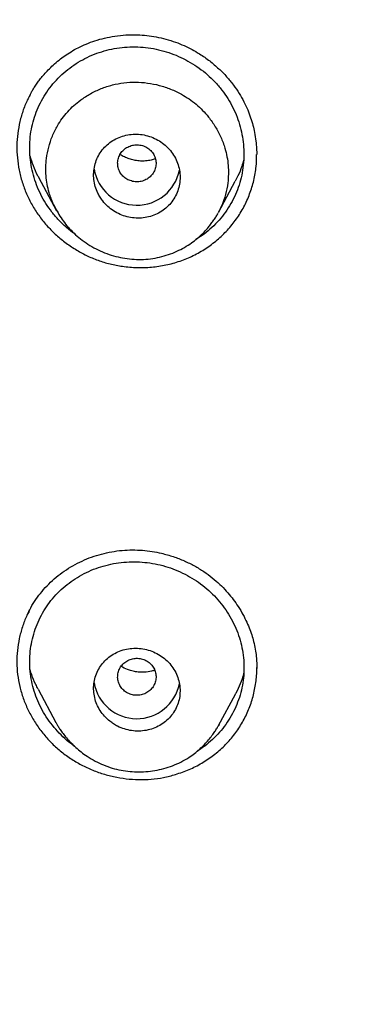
# Model space of a CAD drawing. Header units: millimetres. Extents: x 8 to 827, y 12 to 1643.
# Tile 96 of 134: x 432 to 439, y 1468 to 1488. Entities that reach past the tile are written whole.
import ezdxf

# ---------------------------------------------------------------- set-up
doc = ezdxf.new("R2010")
doc.units = ezdxf.units.MM

msp = doc.modelspace()

# ---------------------------------------------------------------- linework, layer by layer
at = {"color": 7, "linetype": 'Continuous', "lineweight": 30}
for p, q in [((432.332, 1485.072), (432.703, 1484.376)), ((436.079, 1484.336), (436.427, 1484.99)), ((432.32, 1474.403), (432.691, 1473.708)), ((436.079, 1473.642), (436.429, 1474.298)), ((432.699, 1473.699), (432.694, 1473.709)), ((436.088, 1473.665), (436.076, 1473.645))]:
    msp.add_line(p, q, dxfattribs=at)
for centre, start, end in [((434.377, 1485.395), 189.5751, 348.9855), ((434.377, 1474.691), 189.9679, 348.8201)]:
    msp.add_arc(centre, 0.904, start, end, dxfattribs=at)
for points, knots in [([(518.615, 1485.143), (518.616, 1485.158), (518.617, 1485.191), (518.618, 1485.25), (518.62, 1485.333), (518.623, 1485.444), (518.626, 1485.587), (518.63, 1485.756), (518.633, 1485.95), (518.636, 1486.17), (518.638, 1486.415), (518.639, 1486.677), (518.639, 1486.956), (518.637, 1487.248), (518.634, 1487.562), (518.628, 1487.898), (518.619, 1488.255), (518.608, 1488.632), (518.585, 1489.253), (518.542, 1490.103), (518.469, 1491.132), (518.382, 1492.104), (518.285, 1493.021), (518.174, 1493.922), (518.051, 1494.805), (517.916, 1495.672), (517.77, 1496.521), (517.614, 1497.353), (517.478, 1498.022), (517.368, 1498.532), (517.29, 1498.887), (517.211, 1499.23), (517.135, 1499.556), (517.062, 1499.859), (516.992, 1500.14), (516.927, 1500.399), (516.866, 1500.635), (516.81, 1500.849), (516.759, 1501.041), (516.714, 1501.212), (516.677, 1501.346), (516.649, 1501.449), (516.628, 1501.525), (516.609, 1501.592), (516.594, 1501.647), (516.581, 1501.692), (516.568, 1501.741), (516.549, 1501.806), (516.523, 1501.899), (516.488, 1502.019), (516.446, 1502.167), (516.4, 1502.326), (516.35, 1502.494), (516.299, 1502.664), (516.245, 1502.843), (516.19, 1503.024), (516.057, 1503.454), (515.839, 1504.133), (515.524, 1505.06), (515.19, 1505.989), (514.882, 1506.8), (514.606, 1507.497), (514.366, 1508.084), (514.112, 1508.684), (513.843, 1509.298), (513.559, 1509.927), (513.241, 1510.608), (512.885, 1511.344), (512.487, 1512.135), (512.064, 1512.942), (511.655, 1513.694), (511.265, 1514.388), (510.897, 1515.021), (510.583, 1515.547), (510.33, 1515.961), (510.146, 1516.258), (509.967, 1516.543), (509.795, 1516.814), (509.616, 1517.092), (509.431, 1517.375), (509.243, 1517.66), (509.068, 1517.922), (508.905, 1518.162), (508.756, 1518.381), (508.62, 1518.578), (508.501, 1518.748), (508.399, 1518.895), (508.312, 1519.017), (508.237, 1519.123), (508.175, 1519.211), (508.124, 1519.283), (508.081, 1519.342), (508.041, 1519.397), (507.996, 1519.46), (507.94, 1519.539), (507.869, 1519.636), (507.785, 1519.751), (507.691, 1519.88), (507.56, 1520.058), (507.391, 1520.284), (507.182, 1520.563), (506.957, 1520.857), (506.717, 1521.168), (506.461, 1521.495), (506.189, 1521.837), (505.9, 1522.194), (505.594, 1522.566), (505.27, 1522.953), (504.928, 1523.354), (504.569, 1523.769), (504.116, 1524.28), (503.567, 1524.884), (502.917, 1525.577), (502.245, 1526.27), (501.552, 1526.961), (500.837, 1527.649), (500.094, 1528.341), (499.323, 1529.033), (498.527, 1529.723), (497.707, 1530.408), (496.863, 1531.087), (495.989, 1531.765), (495.217, 1532.34), (494.557, 1532.816), (494.025, 1533.192), (493.496, 1533.556), (492.98, 1533.904), (492.477, 1534.236), (491.987, 1534.552), (491.497, 1534.862), (491.007, 1535.165), (490.519, 1535.46), (490.049, 1535.739), (489.598, 1536.001), (489.161, 1536.25), (488.741, 1536.485), (488.336, 1536.707), (487.953, 1536.914), (487.592, 1537.105), (487.253, 1537.282), (486.936, 1537.445), (486.65, 1537.591), (486.392, 1537.72), (486.162, 1537.834), (485.951, 1537.937), (485.76, 1538.03), (485.589, 1538.113), (485.432, 1538.188), (485.291, 1538.255), (485.169, 1538.312), (485.078, 1538.355), (485.014, 1538.385), (484.974, 1538.404), (484.949, 1538.416), (484.937, 1538.421), (484.933, 1538.423), (484.931, 1538.424), (484.93, 1538.425), (484.924, 1538.427), (484.913, 1538.433), (484.891, 1538.443), (484.856, 1538.459), (484.805, 1538.483), (484.734, 1538.516), (484.641, 1538.559), (484.521, 1538.614), (484.374, 1538.681), (484.203, 1538.758), (484.009, 1538.845), (483.796, 1538.94), (483.566, 1539.041), (483.318, 1539.148), (483.05, 1539.263), (482.76, 1539.385), (482.451, 1539.514), (482.123, 1539.648), (481.776, 1539.788), (481.407, 1539.934), (481.015, 1540.086), (480.598, 1540.244), (480.156, 1540.408), (479.691, 1540.576), (479.204, 1540.748), (478.694, 1540.922), (478.161, 1541.1), (477.584, 1541.286), (476.96, 1541.48), (476.287, 1541.682), (475.585, 1541.883), (474.854, 1542.083), (474.093, 1542.281), (473.319, 1542.473), (472.532, 1542.656), (471.733, 1542.832), (470.908, 1543.002), (470.056, 1543.165), (469.228, 1543.312), (468.427, 1543.444), (467.659, 1543.56), (466.886, 1543.667), (466.115, 1543.764), (465.352, 1543.851), (464.552, 1543.932), (463.716, 1544.006), (462.846, 1544.07), (461.987, 1544.122), (461.058, 1544.165), (460.061, 1544.196), (459, 1544.211), (457.959, 1544.208), (456.938, 1544.188), (455.944, 1544.153), (454.977, 1544.103), (454.037, 1544.041), (453.118, 1543.966), (452.213, 1543.879), (451.324, 1543.781), (450.451, 1543.672), (449.599, 1543.553), (448.77, 1543.427), (447.963, 1543.293), (447.177, 1543.152), (446.415, 1543.005), (445.675, 1542.853), (444.957, 1542.697), (444.261, 1542.538), (443.586, 1542.375), (442.978, 1542.221), (442.434, 1542.078), (441.949, 1541.946), (441.478, 1541.814), (441.017, 1541.681), (440.485, 1541.522), (439.869, 1541.333), (439.163, 1541.107), (438.438, 1540.865), (437.695, 1540.606), (436.934, 1540.33), (436.168, 1540.04), (435.399, 1539.737), (434.626, 1539.421), (433.838, 1539.086), (433.038, 1538.732), (432.224, 1538.358), (431.398, 1537.963), (430.56, 1537.546), (429.74, 1537.123), (428.94, 1536.694), (428.16, 1536.262), (427.373, 1535.81), (426.579, 1535.338), (425.778, 1534.846), (424.972, 1534.332), (424.161, 1533.797), (423.347, 1533.24), (422.529, 1532.662), (421.709, 1532.06), (420.886, 1531.434), (420.122, 1530.832), (419.417, 1530.257), (418.77, 1529.714), (418.13, 1529.162), (417.507, 1528.608), (416.91, 1528.062), (416.34, 1527.526), (415.797, 1527.001), (415.28, 1526.489), (414.788, 1525.99), (414.324, 1525.507), (413.886, 1525.041), (413.473, 1524.593), (413.083, 1524.16), (412.71, 1523.738), (412.354, 1523.327), (412.015, 1522.929), (411.698, 1522.55), (411.402, 1522.189), (411.126, 1521.847), (410.869, 1521.526), (410.638, 1521.231), (410.431, 1520.964), (410.246, 1520.723), (410.076, 1520.499), (409.921, 1520.293), (409.781, 1520.105), (409.651, 1519.929), (409.533, 1519.768), (409.425, 1519.621), (409.347, 1519.512), (409.291, 1519.434), (409.254, 1519.383), (409.216, 1519.331), (409.174, 1519.272), (409.12, 1519.196), (409.052, 1519.1), (408.968, 1518.981), (408.87, 1518.842), (408.758, 1518.682), (408.633, 1518.502), (408.495, 1518.301), (408.344, 1518.079), (408.183, 1517.84), (408.014, 1517.586), (407.836, 1517.316), (407.647, 1517.026), (407.449, 1516.717), (407.241, 1516.387), (406.982, 1515.972), (406.682, 1515.479), (406.347, 1514.916), (405.99, 1514.298), (405.613, 1513.627), (405.221, 1512.903), (404.849, 1512.192), (404.493, 1511.49), (404.155, 1510.796), (403.832, 1510.112), (403.527, 1509.444), (403.24, 1508.79), (402.969, 1508.153), (402.713, 1507.53), (402.415, 1506.779), (402.08, 1505.894), (401.715, 1504.871), (401.461, 1504.113), (401.303, 1503.623), (401.232, 1503.399), (401.162, 1503.175), (401.093, 1502.952), (401.026, 1502.73), (400.964, 1502.523), (400.909, 1502.337), (400.863, 1502.177), (400.823, 1502.04), (400.79, 1501.925), (400.764, 1501.832), (400.744, 1501.762), (400.729, 1501.709), (400.715, 1501.659), (400.695, 1501.586), (400.665, 1501.478), (400.626, 1501.337), (400.583, 1501.177), (400.535, 1500.999), (400.482, 1500.798), (400.423, 1500.574), (400.359, 1500.324), (400.291, 1500.05), (400.218, 1499.751), (400.141, 1499.429), (400.052, 1499.047), (399.954, 1498.609), (399.849, 1498.123), (399.723, 1497.511), (399.58, 1496.77), (399.426, 1495.896), (399.284, 1495.003), (399.154, 1494.092), (399.037, 1493.163), (398.934, 1492.215), (398.846, 1491.25), (398.79, 1490.476), (398.755, 1489.9), (398.735, 1489.526), (398.718, 1489.15), (398.703, 1488.776), (398.691, 1488.411), (398.681, 1488.044), (398.674, 1487.681), (398.669, 1487.323), (398.667, 1486.991), (398.667, 1486.695), (398.668, 1486.432), (398.67, 1486.202), (398.672, 1485.993), (398.675, 1485.807), (398.678, 1485.651), (398.681, 1485.521), (398.683, 1485.417), (398.685, 1485.329), (398.687, 1485.256), (398.689, 1485.199), (398.69, 1485.165), (398.69, 1485.151)], [0, 0, 0, 0, 0.000224, 0.00053, 0.00092, 0.001546, 0.002312, 0.003218, 0.004264, 0.005451, 0.006778, 0.008245, 0.009716, 0.011305, 0.013013, 0.014838, 0.016782, 0.018845, 0.021009, 0.026938, 0.032761, 0.03787, 0.042896, 0.047838, 0.052695, 0.057469, 0.062159, 0.066766, 0.071289, 0.073292, 0.075279, 0.077217, 0.079036, 0.080732, 0.082304, 0.083754, 0.085079, 0.086281, 0.08736, 0.088318, 0.089153, 0.089633, 0.090061, 0.090436, 0.090755, 0.090996, 0.0912, 0.091572, 0.092098, 0.092777, 0.09361, 0.094596, 0.095478, 0.096455, 0.097484, 0.098514, 0.099546, 0.104806, 0.110107, 0.115448, 0.120832, 0.124176, 0.127593, 0.131111, 0.13473, 0.138449, 0.142269, 0.146899, 0.151668, 0.156577, 0.161625, 0.165485, 0.169423, 0.173439, 0.175359, 0.177252, 0.17906, 0.180783, 0.182423, 0.184391, 0.186222, 0.187916, 0.189472, 0.190891, 0.192173, 0.193317, 0.194236, 0.195043, 0.195736, 0.196316, 0.196783, 0.197148, 0.197489, 0.197879, 0.198396, 0.199038, 0.199806, 0.200686, 0.201612, 0.203358, 0.205223, 0.207206, 0.209308, 0.211528, 0.213868, 0.216326, 0.218903, 0.221598, 0.224413, 0.227346, 0.230398, 0.235346, 0.240417, 0.245613, 0.250781, 0.256066, 0.261468, 0.266985, 0.272618, 0.278264, 0.284021, 0.289889, 0.295869, 0.299337, 0.302828, 0.306234, 0.309532, 0.312722, 0.315804, 0.318777, 0.321924, 0.324939, 0.327824, 0.330578, 0.333201, 0.335773, 0.338207, 0.3405, 0.342654, 0.344669, 0.346544, 0.34828, 0.349749, 0.3511, 0.352334, 0.353451, 0.354451, 0.355334, 0.356194, 0.356904, 0.357462, 0.357781, 0.358015, 0.358164, 0.358207, 0.358221, 0.358229, 0.358238, 0.358253, 0.358324, 0.358446, 0.358621, 0.358933, 0.359338, 0.359836, 0.360554, 0.361406, 0.36239, 0.363507, 0.364758, 0.366055, 0.36747, 0.369003, 0.370654, 0.372423, 0.374274, 0.376239, 0.378318, 0.38051, 0.382864, 0.385335, 0.387925, 0.390632, 0.393457, 0.396401, 0.399462, 0.402993, 0.406669, 0.41049, 0.414456, 0.418567, 0.422823, 0.426968, 0.431242, 0.435644, 0.440176, 0.444836, 0.448819, 0.452891, 0.45699, 0.461043, 0.465052, 0.469015, 0.473627, 0.478177, 0.482664, 0.487089, 0.492729, 0.498264, 0.503694, 0.509016, 0.514231, 0.519249, 0.524164, 0.528976, 0.533685, 0.538385, 0.542978, 0.547464, 0.551843, 0.556116, 0.560282, 0.564342, 0.568286, 0.572125, 0.575858, 0.579485, 0.583006, 0.585698, 0.588325, 0.590886, 0.593382, 0.595849, 0.599614, 0.603498, 0.607502, 0.611626, 0.615869, 0.620232, 0.624509, 0.628893, 0.633386, 0.637987, 0.642695, 0.647512, 0.652438, 0.657471, 0.662084, 0.666784, 0.671572, 0.676447, 0.68141, 0.686461, 0.691599, 0.696814, 0.702117, 0.707507, 0.712984, 0.71855, 0.722984, 0.727473, 0.732009, 0.736457, 0.740762, 0.744926, 0.748947, 0.752825, 0.756561, 0.760153, 0.763542, 0.766794, 0.769908, 0.772884, 0.775824, 0.778617, 0.781262, 0.783759, 0.786108, 0.788309, 0.790363, 0.792116, 0.793745, 0.795249, 0.79663, 0.797886, 0.799019, 0.80014, 0.801105, 0.801945, 0.802303, 0.802637, 0.802967, 0.803334, 0.803804, 0.804452, 0.805233, 0.806146, 0.80719, 0.808367, 0.809675, 0.811115, 0.812687, 0.814303, 0.816039, 0.817893, 0.819867, 0.821959, 0.824171, 0.827748, 0.831266, 0.834725, 0.839262, 0.843692, 0.848014, 0.852228, 0.856416, 0.860493, 0.864457, 0.868309, 0.872048, 0.875674, 0.879214, 0.885144, 0.891023, 0.896852, 0.898128, 0.899401, 0.900672, 0.901941, 0.903207, 0.904433, 0.905463, 0.906366, 0.907141, 0.90779, 0.908311, 0.908708, 0.908975, 0.909213, 0.909546, 0.910216, 0.911045, 0.911919, 0.912919, 0.914046, 0.9153, 0.916706, 0.918243, 0.919912, 0.921711, 0.923642, 0.926314, 0.929024, 0.931764, 0.936506, 0.941337, 0.946258, 0.95127, 0.956371, 0.961562, 0.966843, 0.972214, 0.974243, 0.976284, 0.978337, 0.980402, 0.982404, 0.984299, 0.986395, 0.988343, 0.990142, 0.991793, 0.993164, 0.994413, 0.99554, 0.996543, 0.997425, 0.998065, 0.998621, 0.999092, 0.999479, 0.999781, 1, 1, 1, 1]), ([(419.368, 1438.967), (418.73, 1439.521), (417.455, 1440.63), (415.64, 1442.393), (413.901, 1444.225), (412.247, 1446.129), (410.679, 1448.101), (409.2, 1450.135), (407.813, 1452.229), (406.521, 1454.379), (405.325, 1456.58), (404.23, 1458.83), (403.237, 1461.123), (402.348, 1463.456), (401.565, 1465.825), (400.889, 1468.223), (400.32, 1470.647), (399.859, 1473.093), (399.507, 1475.555), (399.266, 1478.03), (399.135, 1480.513), (399.117, 1482.999), (399.211, 1485.483), (399.416, 1487.961), (399.732, 1490.428), (400.158, 1492.88), (400.692, 1495.312), (401.334, 1497.719), (402.082, 1500.098), (402.936, 1502.443), (403.895, 1504.75), (404.958, 1507.014), (406.121, 1509.231), (407.382, 1511.398), (408.739, 1513.511), (410.188, 1515.565), (411.727, 1517.558), (413.354, 1519.484), (415.065, 1521.341), (416.858, 1523.124), (418.73, 1524.83), (420.677, 1526.455), (422.695, 1527.998), (424.78, 1529.456), (426.928, 1530.826), (429.134, 1532.105), (431.396, 1533.292), (433.709, 1534.383), (436.068, 1535.376), (438.47, 1536.268), (440.91, 1537.059), (443.383, 1537.747), (445.884, 1538.332), (448.409, 1538.813), (450.953, 1539.188), (453.511, 1539.456), (456.08, 1539.624), (457.795, 1539.645), (458.653, 1539.656)], [0, 0, 0, 0, 0.017858, 0.035716, 0.053573, 0.07143, 0.089286, 0.107143, 0.124999, 0.142856, 0.160713, 0.178571, 0.196429, 0.214287, 0.232143, 0.25, 0.267856, 0.285712, 0.303568, 0.321425, 0.339282, 0.35714, 0.374998, 0.392856, 0.410713, 0.42857, 0.446428, 0.464285, 0.482142, 0.499999, 0.517857, 0.535714, 0.553571, 0.571428, 0.589285, 0.607142, 0.624999, 0.642856, 0.660713, 0.67857, 0.696427, 0.714284, 0.732141, 0.749999, 0.767857, 0.785715, 0.803573, 0.821432, 0.83929, 0.857149, 0.875005, 0.892861, 0.910716, 0.928572, 0.946428, 0.964284, 0.982141, 1, 1, 1, 1]), ([(458.653, 1537.367), (458.049, 1537.362), (456.841, 1537.351), (455.03, 1537.265), (453.223, 1537.126), (451.419, 1536.932), (449.618, 1536.682), (447.824, 1536.377), (446.092, 1536.029), (444.426, 1535.644), (442.828, 1535.228), (441.247, 1534.769), (439.684, 1534.267), (438.138, 1533.722), (436.556, 1533.114), (434.943, 1532.438), (433.303, 1531.692), (431.692, 1530.898), (430.11, 1530.057), (428.558, 1529.169), (427.033, 1528.233), (425.577, 1527.276), (424.192, 1526.305), (422.877, 1525.326), (421.595, 1524.313), (420.343, 1523.264), (419.123, 1522.181), (417.901, 1521.031), (416.681, 1519.813), (415.47, 1518.524), (414.301, 1517.2), (413.176, 1515.839), (412.094, 1514.443), (411.053, 1513.01), (410.084, 1511.583), (409.184, 1510.169), (408.355, 1508.776), (407.569, 1507.365), (406.828, 1505.934), (406.13, 1504.485), (405.458, 1502.974), (404.815, 1501.402), (404.208, 1499.768), (403.655, 1498.116), (403.155, 1496.446), (402.708, 1494.757), (402.315, 1493.049), (401.984, 1491.374), (401.713, 1489.737), (401.498, 1488.146), (401.332, 1486.553), (401.213, 1484.957), (401.142, 1483.359), (401.119, 1481.714), (401.148, 1480.022), (401.235, 1478.286), (401.378, 1476.551), (401.579, 1474.819), (401.836, 1473.088), (402.15, 1471.36), (402.509, 1469.69), (402.906, 1468.082), (403.336, 1466.538), (403.812, 1465.009), (404.332, 1463.496), (404.897, 1461.999), (405.525, 1460.472), (406.222, 1458.919), (406.99, 1457.344), (407.811, 1455.791), (408.684, 1454.26), (409.61, 1452.752), (410.585, 1451.271), (411.576, 1449.863), (412.577, 1448.528), (413.584, 1447.264), (414.627, 1446.029), (415.706, 1444.824), (416.821, 1443.65), (418.006, 1442.471), (419.265, 1441.293), (420.599, 1440.121), (421.974, 1438.988), (423.389, 1437.894), (424.844, 1436.84), (426.334, 1435.831), (427.809, 1434.895), (429.264, 1434.031), (430.695, 1433.235), (432.149, 1432.48), (433.623, 1431.765), (435.119, 1431.093), (436.685, 1430.442), (438.318, 1429.818), (440.02, 1429.226), (441.739, 1428.687), (443.475, 1428.2), (445.229, 1427.766), (446.996, 1427.384), (448.724, 1427.066), (450.408, 1426.807), (452.047, 1426.6), (453.691, 1426.44), (455.34, 1426.326), (456.995, 1426.254), (458.1, 1426.245), (458.653, 1426.241)], [0, 0, 0, 0, 0.01003, 0.020054, 0.030083, 0.040124, 0.050187, 0.060282, 0.070362, 0.079553, 0.088711, 0.097842, 0.106955, 0.116055, 0.12515, 0.135215, 0.145244, 0.155247, 0.165233, 0.175211, 0.185191, 0.195231, 0.204429, 0.213609, 0.222777, 0.23194, 0.241107, 0.250284, 0.260264, 0.270231, 0.280194, 0.290164, 0.300149, 0.31016, 0.320251, 0.329484, 0.338685, 0.347862, 0.357022, 0.366175, 0.375328, 0.385279, 0.395221, 0.405163, 0.415118, 0.425096, 0.435106, 0.445185, 0.454404, 0.463594, 0.472765, 0.481925, 0.491084, 0.500249, 0.510205, 0.520158, 0.530119, 0.540101, 0.550114, 0.56017, 0.570237, 0.579425, 0.588586, 0.597726, 0.606856, 0.615983, 0.625115, 0.635087, 0.645061, 0.655045, 0.665052, 0.67509, 0.685171, 0.695207, 0.70436, 0.713496, 0.722621, 0.731743, 0.74087, 0.750008, 0.759978, 0.769956, 0.779952, 0.789974, 0.800033, 0.810138, 0.820182, 0.829338, 0.838477, 0.847605, 0.856731, 0.86586, 0.875, 0.885017, 0.895019, 0.905016, 0.915017, 0.92503, 0.935066, 0.945076, 0.954226, 0.963368, 0.97251, 0.981657, 0.990818, 1, 1, 1, 1]), ([(401.62, 1481.768), (401.628, 1482.441), (401.642, 1483.786), (401.761, 1485.8), (401.95, 1487.807), (402.217, 1489.806), (402.561, 1491.798), (402.971, 1493.741), (403.444, 1495.631), (403.972, 1497.466), (404.567, 1499.283), (405.227, 1501.082), (405.965, 1502.89), (406.781, 1504.701), (407.681, 1506.512), (408.65, 1508.291), (409.688, 1510.039), (410.795, 1511.754), (411.946, 1513.401), (413.132, 1514.976), (414.349, 1516.478), (415.618, 1517.939), (416.941, 1519.357), (418.337, 1520.754), (419.809, 1522.124), (421.356, 1523.464), (422.956, 1524.749), (424.609, 1525.981), (426.313, 1527.158), (428.027, 1528.253), (429.745, 1529.269), (431.461, 1530.207), (433.21, 1531.086), (434.991, 1531.907), (436.833, 1532.681), (438.735, 1533.404), (440.696, 1534.069), (442.687, 1534.666), (444.707, 1535.194), (446.753, 1535.652), (448.778, 1536.032), (450.77, 1536.337), (452.726, 1536.569), (454.685, 1536.736), (456.647, 1536.836), (458.654, 1536.871), (460.704, 1536.836), (462.794, 1536.726), (464.878, 1536.541), (466.956, 1536.282), (469.027, 1535.95), (471.043, 1535.552), (472.999, 1535.097), (474.893, 1534.589), (476.764, 1534.019), (478.611, 1533.388), (480.477, 1532.679), (482.358, 1531.89), (484.247, 1531.014), (486.1, 1530.073), (487.917, 1529.067), (489.697, 1527.995), (491.403, 1526.882), (493.033, 1525.736), (494.585, 1524.564), (496.089, 1523.345), (497.548, 1522.077), (498.991, 1520.732), (500.413, 1519.31), (501.808, 1517.806), (503.144, 1516.256), (504.421, 1514.658), (505.64, 1513.012), (506.776, 1511.353), (507.83, 1509.69), (508.802, 1508.029), (509.712, 1506.341), (510.561, 1504.623), (511.362, 1502.845), (512.11, 1501.007), (512.801, 1499.11), (513.419, 1497.19), (513.965, 1495.247), (514.439, 1493.278), (514.832, 1491.324), (515.148, 1489.392), (515.39, 1487.493), (515.561, 1485.588), (515.668, 1483.68), (515.681, 1482.405), (515.688, 1481.768)], [0, 0, 0, 0, 0.011674, 0.023319, 0.034953, 0.046594, 0.058259, 0.069953, 0.080961, 0.091959, 0.102962, 0.113984, 0.125039, 0.136637, 0.148231, 0.159838, 0.171475, 0.183157, 0.194877, 0.205905, 0.216918, 0.22793, 0.238954, 0.250002, 0.261585, 0.273174, 0.284784, 0.296429, 0.308126, 0.319837, 0.330846, 0.341843, 0.352841, 0.363852, 0.374887, 0.386465, 0.398061, 0.409688, 0.421363, 0.433098, 0.444853, 0.455881, 0.466873, 0.477842, 0.4888, 0.499758, 0.511447, 0.523122, 0.534797, 0.546486, 0.558206, 0.569931, 0.580933, 0.591898, 0.602839, 0.613767, 0.624694, 0.636409, 0.648098, 0.659775, 0.671455, 0.683154, 0.694888, 0.705917, 0.716904, 0.727863, 0.738806, 0.749745, 0.761427, 0.773085, 0.784734, 0.79639, 0.808067, 0.819807, 0.830858, 0.841874, 0.852868, 0.863854, 0.874847, 0.886477, 0.898088, 0.909698, 0.921323, 0.932981, 0.944738, 0.955821, 0.966873, 0.97791, 0.988948, 1, 1, 1, 1]), ([(432.147, 1486.779), (432.156, 1486.796), (432.176, 1486.834), (432.212, 1486.9), (432.258, 1486.974), (432.313, 1487.053), (432.375, 1487.135), (432.447, 1487.221), (432.534, 1487.315), (432.638, 1487.416), (432.753, 1487.515), (432.878, 1487.608), (433.01, 1487.695), (433.159, 1487.778), (433.324, 1487.855), (433.507, 1487.923), (433.706, 1487.978), (433.922, 1488.019), (434.153, 1488.043), (434.376, 1488.045), (434.587, 1488.03), (434.783, 1488.001), (434.984, 1487.956), (435.116, 1487.912), (435.183, 1487.89)], [0, 0, 0, 0, 0.0206083, 0.0436843, 0.0695185, 0.0984877, 0.1259905, 0.1581371, 0.1949215, 0.2363337, 0.2823585, 0.3242251, 0.369272, 0.4174942, 0.4689411, 0.5236938, 0.581792, 0.6432524, 0.7080644, 0.7761901, 0.8294352, 0.8844908, 0.941343, 1, 1, 1, 1]), ([(435.183, 1487.89), (435.242, 1487.867), (435.359, 1487.821), (435.525, 1487.739), (435.706, 1487.634), (435.893, 1487.503), (436.082, 1487.342), (436.247, 1487.174), (436.388, 1487), (436.508, 1486.825), (436.607, 1486.652), (436.686, 1486.481), (436.748, 1486.317), (436.795, 1486.161), (436.832, 1485.999), (436.858, 1485.835), (436.872, 1485.68), (436.873, 1485.586), (436.873, 1485.546)], [0, 0, 0, 0, 0.061178, 0.120552, 0.178179, 0.261403, 0.340876, 0.416666, 0.488837, 0.557452, 0.622516, 0.683731, 0.741128, 0.794768, 0.844689, 0.905493, 0.959756, 1, 1, 1, 1]), ([(432.289, 1484.913), (432.265, 1484.981), (432.217, 1485.117), (432.172, 1485.327), (432.146, 1485.54), (432.143, 1485.755), (432.16, 1485.968), (432.199, 1486.177), (432.26, 1486.381), (432.341, 1486.576), (432.442, 1486.763), (432.561, 1486.938), (432.699, 1487.101), (432.853, 1487.251), (433.021, 1487.385), (433.201, 1487.501), (433.392, 1487.599), (433.593, 1487.678), (433.801, 1487.737), (434.014, 1487.776), (434.231, 1487.794), (434.45, 1487.791), (434.669, 1487.767), (434.884, 1487.722), (435.094, 1487.658), (435.297, 1487.574), (435.492, 1487.472), (435.676, 1487.351), (435.848, 1487.215), (436.006, 1487.062), (436.148, 1486.895), (436.273, 1486.717), (436.38, 1486.528), (436.467, 1486.33), (436.534, 1486.125), (436.58, 1485.916), (436.605, 1485.703), (436.608, 1485.487), (436.591, 1485.273), (436.552, 1485.064), (436.492, 1484.86), (436.412, 1484.664), (436.312, 1484.477), (436.194, 1484.301), (436.057, 1484.138), (435.903, 1483.989), (435.753, 1483.867), (435.649, 1483.803), (435.606, 1483.776)], [0, 0, 0, 0, 0.021819, 0.043777, 0.065696, 0.087488, 0.109583, 0.13139, 0.153127, 0.175013, 0.196856, 0.218586, 0.240419, 0.262568, 0.284645, 0.306451, 0.328197, 0.350095, 0.371947, 0.393676, 0.415497, 0.43762, 0.4594, 0.481335, 0.503284, 0.525099, 0.546913, 0.568871, 0.590789, 0.612575, 0.634696, 0.656512, 0.678236, 0.700085, 0.721958, 0.743695, 0.765512, 0.787622, 0.809734, 0.831549, 0.853279, 0.875143, 0.897005, 0.918734, 0.940551, 0.96267, 0.984449, 1, 1, 1, 1]), ([(433.207, 1486.684), (433.274, 1486.73), (433.409, 1486.821), (433.632, 1486.925), (433.865, 1487.002), (434.106, 1487.048), (434.353, 1487.062), (434.6, 1487.043), (434.845, 1486.994), (435.083, 1486.915), (435.29, 1486.817), (435.466, 1486.709), (435.613, 1486.596), (435.749, 1486.47), (435.885, 1486.315), (436.015, 1486.129), (436.13, 1485.911), (436.209, 1485.699), (436.257, 1485.501), (436.282, 1485.319), (436.287, 1485.137), (436.272, 1484.934), (436.229, 1484.716), (436.162, 1484.508), (436.099, 1484.388), (436.074, 1484.339)], [0, 0, 0, 0, 0.0483498, 0.0966409, 0.1447646, 0.1926291, 0.2404437, 0.2885979, 0.3369912, 0.3854515, 0.4337966, 0.4699047, 0.5058799, 0.5419602, 0.5781878, 0.6266595, 0.6752469, 0.7238489, 0.7602864, 0.7967076, 0.8331333, 0.8695903, 0.918232, 0.9668809, 1, 1, 1, 1]), ([(432.158, 1486.796), (432.142, 1486.768), (432.083, 1486.667), (432.009, 1486.48), (431.937, 1486.237), (431.892, 1485.987), (431.874, 1485.734), (431.884, 1485.478), (431.921, 1485.223), (431.985, 1484.972), (432.074, 1484.729), (432.19, 1484.497), (432.331, 1484.278), (432.493, 1484.072), (432.676, 1483.884), (432.876, 1483.716), (433.094, 1483.568), (433.325, 1483.441), (433.567, 1483.339), (433.818, 1483.262), (433.991, 1483.232), (434.077, 1483.217)], [0, 0, 0, 0, 0.020839, 0.074755, 0.12909, 0.183484, 0.237457, 0.291613, 0.34655, 0.401431, 0.455627, 0.509764, 0.564474, 0.619231, 0.673392, 0.727544, 0.782274, 0.83704, 0.891175, 0.945292, 1, 1, 1, 1]), ([(432.704, 1484.392), (432.681, 1484.435), (432.618, 1484.55), (432.555, 1484.731), (432.507, 1484.926), (432.483, 1485.106), (432.479, 1485.286), (432.494, 1485.486), (432.536, 1485.703), (432.613, 1485.932), (432.711, 1486.131), (432.82, 1486.301), (432.934, 1486.442), (433.063, 1486.572), (433.159, 1486.647), (433.207, 1486.684)], [0, 0, 0, 0, 0.056748, 0.151147, 0.22162, 0.291797, 0.362122, 0.432687, 0.52706, 0.62164, 0.716256, 0.787205, 0.858131, 0.929048, 1, 1, 1, 1]), ([(433.565, 1484.741), (433.58, 1484.713), (433.61, 1484.657), (433.677, 1484.563), (433.768, 1484.464), (433.89, 1484.37), (434.025, 1484.297), (434.171, 1484.246), (434.322, 1484.221), (434.474, 1484.219), (434.624, 1484.244), (434.766, 1484.291), (434.897, 1484.362), (435.013, 1484.453), (435.111, 1484.562), (435.189, 1484.686), (435.244, 1484.822), (435.275, 1484.966), (435.28, 1485.113), (435.26, 1485.261), (435.214, 1485.404), (435.145, 1485.539), (435.053, 1485.661), (434.942, 1485.767), (434.815, 1485.853), (434.675, 1485.918), (434.527, 1485.959), (434.375, 1485.976), (434.223, 1485.967), (434.076, 1485.934), (433.938, 1485.877), (433.812, 1485.799), (433.702, 1485.701), (433.611, 1485.586), (433.542, 1485.457), (433.495, 1485.318), (433.474, 1485.172), (433.479, 1485.025), (433.507, 1484.879), (433.546, 1484.787), (433.565, 1484.741)], [0, 0, 0, 0, 0.017099, 0.034199, 0.061285, 0.088371, 0.115455, 0.14254, 0.169518, 0.196495, 0.22331, 0.250125, 0.276792, 0.303459, 0.330055, 0.356651, 0.383286, 0.409921, 0.436687, 0.463453, 0.490387, 0.517321, 0.544384, 0.571449, 0.598546, 0.625643, 0.652663, 0.679683, 0.706552, 0.733419, 0.760127, 0.786833, 0.813441, 0.840047, 0.866658, 0.893269, 0.919954, 0.946639, 0.973319, 1, 1, 1, 1]), ([(434.288, 1484.988), (434.323, 1484.983), (434.392, 1484.973), (434.496, 1484.991), (434.592, 1485.033), (434.673, 1485.099), (434.734, 1485.182), (434.772, 1485.277), (434.781, 1485.379), (434.763, 1485.479), (434.72, 1485.572), (434.652, 1485.65), (434.566, 1485.709), (434.467, 1485.745), (434.362, 1485.754), (434.258, 1485.737), (434.162, 1485.695), (434.081, 1485.63), (434.02, 1485.547), (433.982, 1485.451), (433.973, 1485.35), (433.991, 1485.249), (434.034, 1485.156), (434.102, 1485.078), (434.188, 1485.018), (434.255, 1484.998), (434.288, 1484.988)], [0, 0, 0, 0, 0.041659, 0.083341, 0.125, 0.166659, 0.208341, 0.25, 0.291659, 0.333341, 0.375, 0.416659, 0.458341, 0.5, 0.541659, 0.583341, 0.625, 0.666659, 0.708341, 0.75, 0.791659, 0.833341, 0.875, 0.916659, 0.958341, 1, 1, 1, 1]), ([(434.762, 1485.46), (434.734, 1485.45), (434.67, 1485.427), (434.564, 1485.411), (434.452, 1485.409), (434.345, 1485.422), (434.242, 1485.447), (434.143, 1485.485), (434.071, 1485.52), (434.035, 1485.546), (434.028, 1485.551)], [0, 0, 0, 0, 0.121255, 0.278836, 0.422318, 0.558496, 0.694481, 0.830688, 0.967625, 1, 1, 1, 1]), ([(434.077, 1483.217), (434.178, 1483.206), (434.38, 1483.183), (434.685, 1483.195), (434.985, 1483.24), (435.277, 1483.32), (435.555, 1483.436), (435.815, 1483.584), (436.053, 1483.763), (436.268, 1483.97), (436.454, 1484.201), (436.611, 1484.453), (436.733, 1484.723), (436.817, 1485.007), (436.867, 1485.283), (436.87, 1485.464), (436.872, 1485.546)], [0, 0, 0, 0, 0.072469, 0.14442, 0.2169, 0.289725, 0.361697, 0.433937, 0.506371, 0.578388, 0.651055, 0.723552, 0.795474, 0.867972, 0.940124, 1, 1, 1, 1]), ([(432.334, 1485.072), (432.327, 1485.083), (432.283, 1485.159), (432.22, 1485.306), (432.175, 1485.446), (432.153, 1485.515)], [0, 0, 0, 0, 0.07899, 0.543476, 1, 1, 1, 1]), ([(436.6, 1485.432), (436.588, 1485.389), (436.558, 1485.275), (436.499, 1485.127), (436.444, 1485.027), (436.424, 1484.991)], [0, 0, 0, 0, 0.281144, 0.740413, 1, 1, 1, 1]), ([(433.093, 1483.883), (433.09, 1483.886), (433.025, 1483.928), (432.909, 1484.026), (432.75, 1484.178), (432.606, 1484.346), (432.48, 1484.525), (432.372, 1484.714), (432.317, 1484.846), (432.289, 1484.913)], [0, 0, 0, 0, 0.009984, 0.173914, 0.339741, 0.507124, 0.671885, 0.83563, 1, 1, 1, 1]), ([(432.697, 1484.397), (432.723, 1484.352), (432.774, 1484.26), (432.868, 1484.127), (432.976, 1483.997), (433.1, 1483.872), (433.241, 1483.755), (433.398, 1483.649), (433.569, 1483.556), (433.75, 1483.48), (433.937, 1483.421), (434.129, 1483.381), (434.323, 1483.36), (434.517, 1483.358), (434.71, 1483.378), (434.899, 1483.417), (435.08, 1483.474), (435.251, 1483.547), (435.406, 1483.631), (435.545, 1483.724), (435.668, 1483.823), (435.775, 1483.926), (435.86, 1484.021), (435.927, 1484.108), (435.981, 1484.183), (436.031, 1484.256), (436.058, 1484.303), (436.071, 1484.326)], [0, 0, 0, 0, 0.037398, 0.076488, 0.117238, 0.159626, 0.203661, 0.249673, 0.296844, 0.344068, 0.39129, 0.438452, 0.485513, 0.532463, 0.579332, 0.626127, 0.672865, 0.718393, 0.761692, 0.802734, 0.841506, 0.878013, 0.912269, 0.936369, 0.958646, 0.979646, 1, 1, 1, 1]), ([(515.688, 1481.768), (515.681, 1481.096), (515.666, 1479.753), (515.547, 1477.741), (515.357, 1475.735), (515.088, 1473.733), (514.744, 1471.736), (514.332, 1469.788), (513.859, 1467.893), (513.33, 1466.056), (512.736, 1464.239), (512.076, 1462.443), (511.339, 1460.638), (510.522, 1458.828), (509.622, 1457.018), (508.653, 1455.24), (507.615, 1453.492), (506.508, 1451.777), (505.357, 1450.131), (504.17, 1448.556), (502.954, 1447.054), (501.685, 1445.594), (500.363, 1444.176), (498.966, 1442.78), (497.494, 1441.409), (495.945, 1440.069), (494.341, 1438.782), (492.682, 1437.546), (490.972, 1436.367), (489.254, 1435.27), (487.536, 1434.255), (485.823, 1433.32), (484.08, 1432.443), (482.306, 1431.625), (480.47, 1430.853), (478.571, 1430.132), (476.61, 1429.466), (474.619, 1428.869), (472.599, 1428.341), (470.554, 1427.882), (468.53, 1427.503), (466.537, 1427.198), (464.581, 1426.966), (462.622, 1426.8), (460.661, 1426.7), (458.653, 1426.664), (456.603, 1426.699), (454.513, 1426.809), (452.429, 1426.994), (450.35, 1427.253), (448.28, 1427.585), (446.264, 1427.983), (444.307, 1428.438), (442.413, 1428.946), (440.543, 1429.516), (438.696, 1430.147), (436.83, 1430.856), (434.949, 1431.645), (433.06, 1432.52), (431.208, 1433.461), (429.391, 1434.467), (427.612, 1435.539), (425.905, 1436.651), (424.275, 1437.797), (422.722, 1438.97), (421.217, 1440.19), (419.758, 1441.458), (418.315, 1442.803), (416.893, 1444.226), (415.498, 1445.728), (414.163, 1447.278), (412.886, 1448.875), (411.668, 1450.52), (410.532, 1452.178), (409.477, 1453.842), (408.505, 1455.503), (407.595, 1457.192), (406.747, 1458.91), (405.946, 1460.69), (405.196, 1462.531), (404.504, 1464.431), (403.885, 1466.351), (403.34, 1468.291), (402.866, 1470.256), (402.474, 1472.205), (402.158, 1474.133), (401.918, 1476.033), (401.747, 1477.938), (401.64, 1479.851), (401.627, 1481.128), (401.62, 1481.768)], [0, 0, 0, 0, 0.011647, 0.023279, 0.034914, 0.046569, 0.058262, 0.069997, 0.081033, 0.092045, 0.103046, 0.114051, 0.125075, 0.136674, 0.148268, 0.159874, 0.171507, 0.183184, 0.194903, 0.205931, 0.216944, 0.227954, 0.238974, 0.250018, 0.2616, 0.2732, 0.284834, 0.296518, 0.308264, 0.319998, 0.330999, 0.341975, 0.352941, 0.363907, 0.374886, 0.386463, 0.398058, 0.409684, 0.421356, 0.433089, 0.444843, 0.455871, 0.466863, 0.477832, 0.488791, 0.499751, 0.51144, 0.523115, 0.53479, 0.54648, 0.558201, 0.569925, 0.580927, 0.591892, 0.602833, 0.61376, 0.624687, 0.6364, 0.648087, 0.659761, 0.671439, 0.683135, 0.694871, 0.705904, 0.716895, 0.727858, 0.738804, 0.749746, 0.761426, 0.773081, 0.784724, 0.796373, 0.808043, 0.819784, 0.830839, 0.841857, 0.852852, 0.863839, 0.87483, 0.886496, 0.898127, 0.909738, 0.921348, 0.932974, 0.944696, 0.955762, 0.96681, 0.977856, 0.988914, 1, 1, 1, 1]), ([(402.241, 1478.273), (402.244, 1478.226), (402.251, 1478.124), (402.264, 1477.959), (402.279, 1477.769), (402.297, 1477.556), (402.317, 1477.319), (402.34, 1477.066), (402.364, 1476.805), (402.407, 1476.365), (402.473, 1475.755), (402.565, 1475.011), (402.661, 1474.316), (402.759, 1473.663), (402.863, 1473.02), (403.003, 1472.222), (403.186, 1471.269), (403.423, 1470.162), (403.684, 1469.06), (403.969, 1467.958), (404.28, 1466.854), (404.616, 1465.751), (404.977, 1464.655), (405.361, 1463.567), (405.766, 1462.493), (406.192, 1461.435), (406.638, 1460.393), (407.106, 1459.36), (407.589, 1458.352), (408.085, 1457.371), (408.592, 1456.415), (409.118, 1455.47), (409.663, 1454.534), (410.228, 1453.609), (410.846, 1452.639), (411.521, 1451.629), (412.258, 1450.581), (413.018, 1449.551), (413.775, 1448.574), (414.524, 1447.65), (415.263, 1446.777), (416.02, 1445.918), (416.796, 1445.075), (417.59, 1444.247), (418.401, 1443.436), (419.23, 1442.641), (420.062, 1441.875), (420.897, 1441.138), (421.733, 1440.429), (422.583, 1439.735), (423.447, 1439.058), (424.324, 1438.397), (425.268, 1437.715), (426.279, 1437.015), (427.361, 1436.303), (428.459, 1435.615), (429.532, 1434.976), (430.58, 1434.382), (431.599, 1433.832), (432.63, 1433.301), (433.673, 1432.792), (434.726, 1432.304), (435.789, 1431.837), (436.863, 1431.39), (437.93, 1430.973), (438.987, 1430.583), (440.033, 1430.22), (441.087, 1429.877), (442.148, 1429.554), (443.214, 1429.25), (444.351, 1428.951), (445.557, 1428.659), (446.834, 1428.38), (448.116, 1428.13), (449.357, 1427.917), (450.557, 1427.736), (451.714, 1427.586), (452.874, 1427.458), (454.037, 1427.354), (455.203, 1427.273), (456.37, 1427.216), (457.541, 1427.182), (458.694, 1427.171), (459.827, 1427.183), (460.939, 1427.216), (462.049, 1427.27), (463.156, 1427.346), (464.262, 1427.442), (465.431, 1427.566), (466.662, 1427.723), (467.954, 1427.917), (469.241, 1428.14), (470.477, 1428.382), (471.662, 1428.64), (472.797, 1428.912), (473.927, 1429.205), (475.051, 1429.522), (476.167, 1429.86), (477.276, 1430.221), (478.377, 1430.604), (479.452, 1431.002), (480.499, 1431.414), (481.52, 1431.839), (482.531, 1432.282), (483.532, 1432.745), (484.524, 1433.226), (485.564, 1433.757), (486.65, 1434.339), (487.778, 1434.978), (488.891, 1435.642), (489.949, 1436.306), (490.954, 1436.967), (491.906, 1437.623), (492.846, 1438.297), (493.771, 1438.99), (494.681, 1439.702), (495.576, 1440.431), (496.455, 1441.178), (497.303, 1441.929), (498.12, 1442.683), (498.907, 1443.439), (499.679, 1444.21), (500.434, 1444.995), (501.173, 1445.794), (501.939, 1446.656), (502.728, 1447.583), (503.535, 1448.578), (504.318, 1449.591), (505.05, 1450.586), (505.734, 1451.558), (506.372, 1452.506), (506.989, 1453.467), (507.586, 1454.439), (508.161, 1455.423), (508.716, 1456.417), (509.249, 1457.423), (509.763, 1458.445), (510.258, 1459.482), (510.732, 1460.536), (511.183, 1461.598), (511.611, 1462.671), (512.013, 1463.747), (512.389, 1464.824), (512.74, 1465.902), (513.069, 1466.988), (513.365, 1468.046), (513.63, 1469.076), (513.868, 1470.077), (514.086, 1471.082), (514.285, 1472.09), (514.442, 1472.979), (514.568, 1473.758), (514.668, 1474.434), (514.763, 1475.139), (514.837, 1475.757), (514.893, 1476.272), (514.933, 1476.666), (514.968, 1477.038), (514.994, 1477.327), (515.011, 1477.54), (515.023, 1477.682), (515.033, 1477.819), (515.043, 1477.947), (515.052, 1478.063), (515.061, 1478.162), (515.065, 1478.222), (515.067, 1478.249)], [0, 0, 0, 0, 0.000839, 0.001829, 0.002971, 0.004264, 0.005709, 0.007294, 0.008897, 0.010483, 0.01536, 0.020074, 0.024147, 0.02815, 0.032108, 0.036022, 0.042913, 0.049781, 0.056648, 0.063516, 0.070508, 0.0775, 0.084493, 0.091484, 0.098472, 0.105331, 0.112183, 0.119041, 0.125905, 0.13243, 0.138957, 0.145484, 0.152011, 0.15854, 0.165071, 0.172773, 0.180477, 0.188169, 0.195855, 0.202715, 0.209574, 0.216433, 0.223292, 0.230148, 0.237005, 0.243862, 0.250729, 0.257259, 0.263793, 0.270326, 0.276861, 0.283395, 0.289927, 0.297623, 0.305311, 0.312993, 0.320675, 0.327534, 0.334393, 0.341252, 0.34811, 0.354971, 0.361832, 0.368698, 0.37557, 0.3821, 0.388632, 0.395163, 0.401694, 0.408226, 0.414756, 0.42245, 0.430139, 0.437816, 0.445493, 0.45235, 0.459207, 0.466066, 0.472925, 0.479785, 0.486651, 0.493525, 0.500414, 0.506962, 0.513494, 0.520018, 0.526539, 0.533058, 0.539576, 0.547258, 0.554937, 0.562615, 0.570292, 0.577155, 0.584025, 0.590896, 0.597768, 0.604641, 0.611513, 0.618386, 0.625259, 0.631788, 0.638314, 0.644836, 0.651354, 0.657873, 0.664391, 0.672072, 0.679754, 0.687435, 0.695118, 0.701982, 0.708852, 0.715726, 0.722602, 0.729477, 0.736354, 0.743228, 0.7501, 0.756625, 0.763142, 0.769657, 0.776174, 0.782691, 0.789209, 0.796892, 0.804574, 0.81226, 0.819951, 0.826827, 0.833704, 0.840575, 0.847445, 0.854313, 0.861181, 0.868049, 0.874915, 0.881902, 0.888884, 0.895863, 0.902851, 0.909845, 0.916717, 0.92359, 0.930464, 0.937336, 0.943583, 0.949828, 0.956069, 0.962306, 0.968542, 0.972526, 0.976679, 0.980999, 0.985489, 0.988029, 0.990437, 0.992707, 0.994838, 0.995732, 0.996599, 0.99744, 0.998233, 0.998944, 0.999532, 1, 1, 1, 1]), ([(432.091, 1475.943), (432.116, 1475.995), (432.17, 1476.11), (432.274, 1476.276), (432.399, 1476.443), (432.54, 1476.597), (432.696, 1476.738), (432.864, 1476.866), (433.044, 1476.979), (433.235, 1477.077), (433.434, 1477.159), (433.64, 1477.223), (433.853, 1477.271), (433.997, 1477.288), (434.07, 1477.296)], [0, 0, 0, 0, 0.070279, 0.15427, 0.238196, 0.322242, 0.406493, 0.490957, 0.575609, 0.660396, 0.745263, 0.830161, 0.915067, 1, 1, 1, 1]), ([(434.07, 1477.296), (434.141, 1477.3), (434.282, 1477.309), (434.491, 1477.3), (434.694, 1477.276), (434.909, 1477.234), (435.134, 1477.17), (435.365, 1477.081), (435.577, 1476.976), (435.772, 1476.857), (435.947, 1476.728), (436.103, 1476.592), (436.24, 1476.451), (436.359, 1476.309), (436.468, 1476.159), (436.565, 1476.002), (436.649, 1475.84), (436.717, 1475.686), (436.769, 1475.539), (436.812, 1475.39), (436.844, 1475.239), (436.864, 1475.09), (436.874, 1474.955), (436.875, 1474.872), (436.875, 1474.832)], [0, 0, 0, 0, 0.050734, 0.100035, 0.147957, 0.194539, 0.254598, 0.31238, 0.367939, 0.421334, 0.472502, 0.521222, 0.567558, 0.611552, 0.653224, 0.700179, 0.743816, 0.784145, 0.821498, 0.856662, 0.897564, 0.935049, 0.969176, 1, 1, 1, 1]), ([(432.838, 1473.409), (432.787, 1473.461), (432.684, 1473.563), (432.549, 1473.734), (432.431, 1473.916), (432.332, 1474.108), (432.253, 1474.307), (432.195, 1474.512), (432.158, 1474.721), (432.142, 1474.931), (432.148, 1475.141), (432.176, 1475.349), (432.225, 1475.553), (432.296, 1475.752), (432.385, 1475.943), (432.493, 1476.123), (432.619, 1476.291), (432.762, 1476.445), (432.92, 1476.585), (433.093, 1476.709), (433.278, 1476.815), (433.474, 1476.904), (433.678, 1476.973), (433.889, 1477.023), (434.105, 1477.052), (434.322, 1477.061), (434.541, 1477.05), (434.758, 1477.018), (434.972, 1476.966), (435.18, 1476.894), (435.381, 1476.803), (435.572, 1476.694), (435.751, 1476.568), (435.916, 1476.426), (436.067, 1476.269), (436.201, 1476.1), (436.319, 1475.918), (436.418, 1475.725), (436.498, 1475.525), (436.557, 1475.32), (436.595, 1475.112), (436.611, 1474.901), (436.606, 1474.691), (436.579, 1474.483), (436.53, 1474.279), (436.461, 1474.081), (436.371, 1473.89), (436.262, 1473.711), (436.136, 1473.543), (435.993, 1473.387), (435.833, 1473.249), (435.714, 1473.158), (435.646, 1473.119), (435.639, 1473.116)], [0, 0, 0, 0, 0.0199037, 0.0399345, 0.0599297, 0.0798094, 0.0999651, 0.1198582, 0.1396872, 0.1596525, 0.1795785, 0.1994011, 0.2193177, 0.2395224, 0.2596619, 0.2795543, 0.2993916, 0.3193674, 0.339301, 0.3591233, 0.3790289, 0.3992103, 0.4190785, 0.4390887, 0.4591109, 0.4790112, 0.4989112, 0.5189413, 0.5389354, 0.5588099, 0.5789891, 0.59889, 0.6187074, 0.6386385, 0.658592, 0.6784216, 0.6983237, 0.7184929, 0.7386646, 0.7585643, 0.7783877, 0.7983323, 0.8182753, 0.8380977, 0.8579991, 0.878177, 0.8980444, 0.9180561, 0.9380736, 0.9579897, 0.9778791, 0.9979202, 1, 1, 1, 1]), ([(432.131, 1476.022), (432.115, 1475.993), (432.059, 1475.89), (431.99, 1475.701), (431.924, 1475.458), (431.884, 1475.208), (431.873, 1474.957), (431.89, 1474.706), (431.935, 1474.457), (432.006, 1474.213), (432.104, 1473.977), (432.227, 1473.751), (432.374, 1473.536), (432.542, 1473.336), (432.73, 1473.155), (432.936, 1472.994), (433.159, 1472.854), (433.395, 1472.737), (433.641, 1472.643), (433.894, 1472.575), (434.154, 1472.532), (434.416, 1472.514), (434.676, 1472.523), (434.933, 1472.557), (435.1, 1472.602), (435.183, 1472.624)], [0, 0, 0, 0, 0.017891, 0.06233, 0.107363, 0.15246, 0.196862, 0.241085, 0.285653, 0.330268, 0.374539, 0.418959, 0.46402, 0.509035, 0.553488, 0.597894, 0.642768, 0.687681, 0.732106, 0.776523, 0.821415, 0.866335, 0.910739, 0.955127, 1, 1, 1, 1]), ([(433.815, 1473.735), (433.84, 1473.715), (433.892, 1473.677), (433.993, 1473.62), (434.118, 1473.569), (434.268, 1473.534), (434.422, 1473.525), (434.573, 1473.54), (434.719, 1473.58), (434.855, 1473.642), (434.977, 1473.726), (435.082, 1473.829), (435.166, 1473.947), (435.229, 1474.077), (435.267, 1474.216), (435.281, 1474.361), (435.269, 1474.506), (435.233, 1474.648), (435.172, 1474.784), (435.088, 1474.909), (434.984, 1475.019), (434.862, 1475.111), (434.726, 1475.183), (434.58, 1475.232), (434.428, 1475.257), (434.275, 1475.258), (434.125, 1475.233), (433.982, 1475.185), (433.852, 1475.113), (433.736, 1475.023), (433.638, 1474.914), (433.562, 1474.791), (433.508, 1474.656), (433.478, 1474.515), (433.474, 1474.37), (433.495, 1474.225), (433.541, 1474.085), (433.611, 1473.954), (433.701, 1473.834), (433.777, 1473.768), (433.815, 1473.735)], [0, 0, 0, 0, 0.017099, 0.034199, 0.061285, 0.088371, 0.115455, 0.14254, 0.169518, 0.196495, 0.22331, 0.250125, 0.276792, 0.303459, 0.330055, 0.356651, 0.383286, 0.409921, 0.436687, 0.463453, 0.490387, 0.517321, 0.544384, 0.571449, 0.598546, 0.625643, 0.652663, 0.679683, 0.706552, 0.733419, 0.760127, 0.786833, 0.813441, 0.840047, 0.866658, 0.893269, 0.919954, 0.946639, 0.973319, 1, 1, 1, 1]), ([(434.466, 1474.284), (434.499, 1474.294), (434.566, 1474.314), (434.652, 1474.374), (434.72, 1474.452), (434.763, 1474.545), (434.781, 1474.646), (434.772, 1474.747), (434.734, 1474.843), (434.673, 1474.926), (434.592, 1474.991), (434.496, 1475.033), (434.392, 1475.05), (434.287, 1475.041), (434.188, 1475.005), (434.102, 1474.946), (434.034, 1474.868), (433.991, 1474.775), (433.973, 1474.675), (433.982, 1474.573), (434.02, 1474.478), (434.081, 1474.395), (434.162, 1474.329), (434.258, 1474.288), (434.362, 1474.269), (434.431, 1474.279), (434.466, 1474.284)], [0, 0, 0, 0, 0.041659, 0.083341, 0.125, 0.166659, 0.208341, 0.25, 0.291659, 0.333341, 0.375, 0.416659, 0.458341, 0.5, 0.541659, 0.583341, 0.625, 0.666659, 0.708341, 0.75, 0.791659, 0.833341, 0.875, 0.916659, 0.958341, 1, 1, 1, 1]), ([(434.747, 1474.799), (434.726, 1474.791), (434.659, 1474.766), (434.551, 1474.754), (434.43, 1474.755), (434.325, 1474.77), (434.206, 1474.803), (434.113, 1474.839), (434.061, 1474.876), (434.053, 1474.882)], [0, 0, 0, 0, 0.091263, 0.30556, 0.449557, 0.59511, 0.740601, 0.956016, 1, 1, 1, 1]), ([(432.323, 1474.404), (432.305, 1474.436), (432.252, 1474.533), (432.195, 1474.671), (432.165, 1474.777), (432.154, 1474.814)], [0, 0, 0, 0, 0.244696, 0.744185, 1, 1, 1, 1]), ([(435.183, 1472.624), (435.278, 1472.657), (435.468, 1472.72), (435.733, 1472.858), (435.979, 1473.023), (436.203, 1473.217), (436.398, 1473.437), (436.562, 1473.679), (436.695, 1473.939), (436.794, 1474.215), (436.853, 1474.501), (436.88, 1474.716), (436.874, 1474.834), (436.873, 1474.853)], [0, 0, 0, 0, 0.098199, 0.195697, 0.293912, 0.392594, 0.49012, 0.58801, 0.686162, 0.783749, 0.882217, 0.980455, 1, 1, 1, 1]), ([(436.603, 1474.743), (436.602, 1474.735), (436.585, 1474.657), (436.53, 1474.515), (436.473, 1474.374), (436.432, 1474.305), (436.428, 1474.298)], [0, 0, 0, 0, 0.050074, 0.499581, 0.952673, 1, 1, 1, 1]), ([(432.697, 1473.699), (432.707, 1473.681), (432.729, 1473.641), (432.771, 1473.574), (432.826, 1473.495), (432.895, 1473.406), (432.979, 1473.309), (433.078, 1473.211), (433.187, 1473.115), (433.317, 1473.019), (433.467, 1472.925), (433.64, 1472.838), (433.818, 1472.77), (434.001, 1472.72), (434.188, 1472.689), (434.376, 1472.676), (434.565, 1472.681), (434.754, 1472.704), (434.94, 1472.745), (435.121, 1472.804), (435.296, 1472.881), (435.448, 1472.969), (435.578, 1473.061), (435.686, 1473.153), (435.784, 1473.248), (435.868, 1473.342), (435.939, 1473.431), (435.998, 1473.514), (436.046, 1473.588), (436.072, 1473.636), (436.085, 1473.658)], [0, 0, 0, 0, 0.015318, 0.034268, 0.057114, 0.084087, 0.115344, 0.150207, 0.185388, 0.220483, 0.26706, 0.313307, 0.359147, 0.404549, 0.449807, 0.495097, 0.540654, 0.586536, 0.632691, 0.679076, 0.725678, 0.77252, 0.807823, 0.843276, 0.87757, 0.908514, 0.936134, 0.960508, 0.981745, 1, 1, 1, 1]), ([(433.069, 1473.222), (433.047, 1473.237), (432.965, 1473.293), (432.892, 1473.36), (432.838, 1473.409)], [0, 0, 0, 0, 0.265236, 1, 1, 1, 1])]:
    msp.add_open_spline(points, degree=3, knots=knots, dxfattribs=at)

doc.saveas('drawing.dxf')
